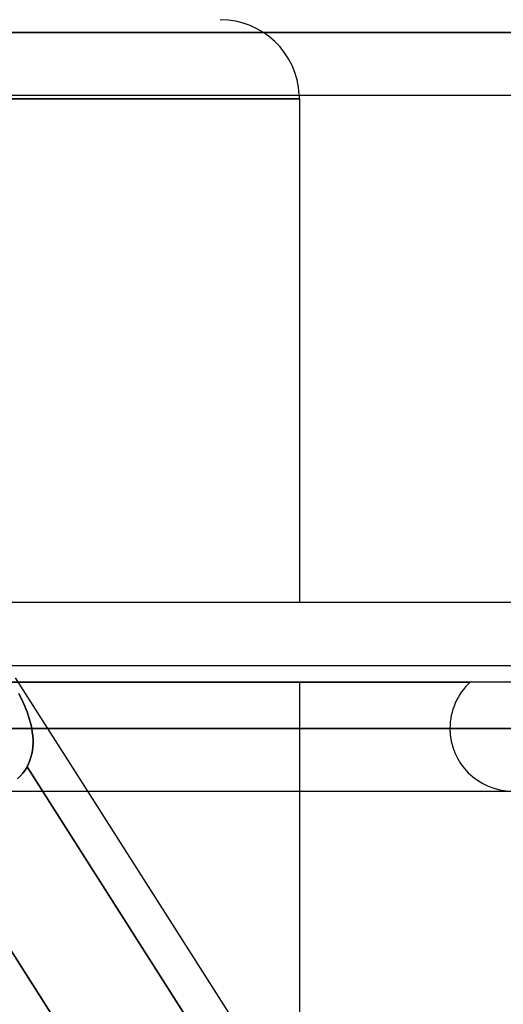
# Model space of a CAD drawing. Header units: millimetres. Extents: x -215 to 215, y -97 to 82.
# Tile 51 of 73: x 46.39 to 52.5, y -19.9 to -7.45. Entities that reach past the tile are written whole.
import ezdxf

# ---------------------------------------------------------------- set-up
doc = ezdxf.new("R2010")
doc.units = ezdxf.units.MM
doc.layers.add('MAIN-1', color=7, linetype='Continuous')
doc.layers.add('MAIN-2', color=7, linetype='Continuous')

msp = doc.modelspace()

# ---------------------------------------------------------------- linework, layer by layer
at = {"layer": 'MAIN-1'}
for p, q in [((-120.621, -7.611), (120.621, -7.611)), ((-119.877, -8.404), (119.877, -8.404)), ((49.928, -8.45), (0, -8.45)), ((49.928, -8.45), (49.928, -14.817)), ((-57.06, -14.817), (57.06, -14.817)), ((119.877, -15.619), (-119.877, -15.619)), ((-120.621, -16.411), (120.621, -16.411)), ((-119.877, -17.204), (119.877, -17.204)), ((49.593, -24.419), (44.999, -17.204)), ((47.249, -17.204), (51.843, -24.419)), ((49.928, -17.204), (49.928, -21.41))]:
    msp.add_line(p, q, dxfattribs=at)
msp.add_arc((48.928, -8.45), 1, 0, 2.6508, dxfattribs=at)
at = {"layer": 'MAIN-2'}
for p, q in [((120.621, -7.611), (-120.621, -7.611)), ((119.574, -7.611), (-119.574, -7.611)), ((-119.574, -7.611), (119.574, -7.611)), ((0, -8.45), (49.928, -8.45)), ((46.338, -15.773), (47.249, -17.204)), ((42.098, -15.827), (52.087, -15.827)), ((57.06, -15.827), (43.47, -15.827)), ((49.928, -15.827), (49.928, -17.204)), ((46.4, -16.007), (46.381, -15.971)), ((46.381, -15.971), (46.4, -16.007)), ((46.419, -16.045), (46.4, -16.007)), ((46.4, -16.007), (46.419, -16.045)), ((46.437, -16.083), (46.419, -16.045)), ((46.419, -16.045), (46.438, -16.083)), ((46.455, -16.122), (46.437, -16.083)), ((46.438, -16.083), (46.455, -16.123)), ((46.472, -16.163), (46.455, -16.122)), ((46.455, -16.123), (46.472, -16.163)), ((46.487, -16.203), (46.472, -16.163)), ((46.472, -16.163), (46.487, -16.203)), ((46.502, -16.244), (46.487, -16.203)), ((46.487, -16.203), (46.502, -16.244)), ((46.515, -16.286), (46.502, -16.244)), ((46.502, -16.244), (46.515, -16.286)), ((46.527, -16.327), (46.515, -16.286)), ((46.515, -16.286), (46.527, -16.327)), ((120.621, -16.411), (-120.621, -16.411)), ((119.574, -16.411), (-119.574, -16.411)), ((51.83, -16.411), (39.857, -16.411)), ((39.857, -16.411), (51.83, -16.411)), ((40.982, -16.411), (53.414, -16.411)), ((53.414, -16.411), (40.982, -16.411)), ((43.901, -16.411), (119.574, -16.411)), ((59.755, -16.411), (45.481, -16.411)), ((45.481, -16.411), (59.755, -16.411)), ((46.537, -16.369), (46.527, -16.327)), ((46.527, -16.327), (46.537, -16.369)), ((46.546, -16.411), (46.537, -16.369)), ((46.537, -16.369), (46.546, -16.411)), ((46.546, -16.411), (61.34, -16.411)), ((46.553, -16.458), (46.546, -16.411)), ((46.546, -16.411), (46.553, -16.458)), ((61.34, -16.411), (46.546, -16.411)), ((46.559, -16.505), (46.553, -16.458)), ((46.553, -16.458), (46.559, -16.505)), ((46.562, -16.552), (46.559, -16.505)), ((46.559, -16.505), (46.562, -16.552)), ((46.562, -16.598), (46.562, -16.552)), ((46.562, -16.552), (46.562, -16.598)), ((46.555, -16.689), (46.56, -16.644)), ((46.56, -16.644), (46.555, -16.689)), ((46.56, -16.644), (46.562, -16.598)), ((46.562, -16.598), (46.56, -16.644)), ((46.523, -16.819), (46.536, -16.777)), ((46.536, -16.777), (46.523, -16.819)), ((46.536, -16.777), (46.547, -16.734)), ((46.547, -16.734), (46.536, -16.777)), ((46.547, -16.734), (46.555, -16.689)), ((46.555, -16.689), (46.547, -16.734)), ((46.461, -16.94), (46.486, -16.899)), ((46.486, -16.899), (46.461, -16.94)), ((46.486, -16.899), (46.506, -16.86)), ((46.506, -16.86), (46.486, -16.899)), ((46.486, -16.899), (51.356, -24.547)), ((51.356, -24.547), (46.486, -16.899)), ((46.506, -16.86), (46.523, -16.819)), ((46.523, -16.819), (46.506, -16.86)), ((44.854, -16.977), (49.71, -24.602)), ((46.366, -17.047), (46.401, -17.014)), ((46.401, -17.014), (46.366, -17.047)), ((46.401, -17.014), (46.433, -16.979)), ((46.433, -16.979), (46.401, -17.014)), ((46.433, -16.979), (46.461, -16.94)), ((46.461, -16.94), (46.433, -16.979))]:
    msp.add_line(p, q, dxfattribs=at)
for centre, radius, start, end in [((48.928, -8.45), 1, 2.6508, 89.9999), ((52.622, -16.411), 0.792, 132.4912, 180), ((52.622, -16.411), 0.792, 180, 0)]:
    msp.add_arc(centre, radius, start, end, dxfattribs=at)

doc.saveas('drawing.dxf')
